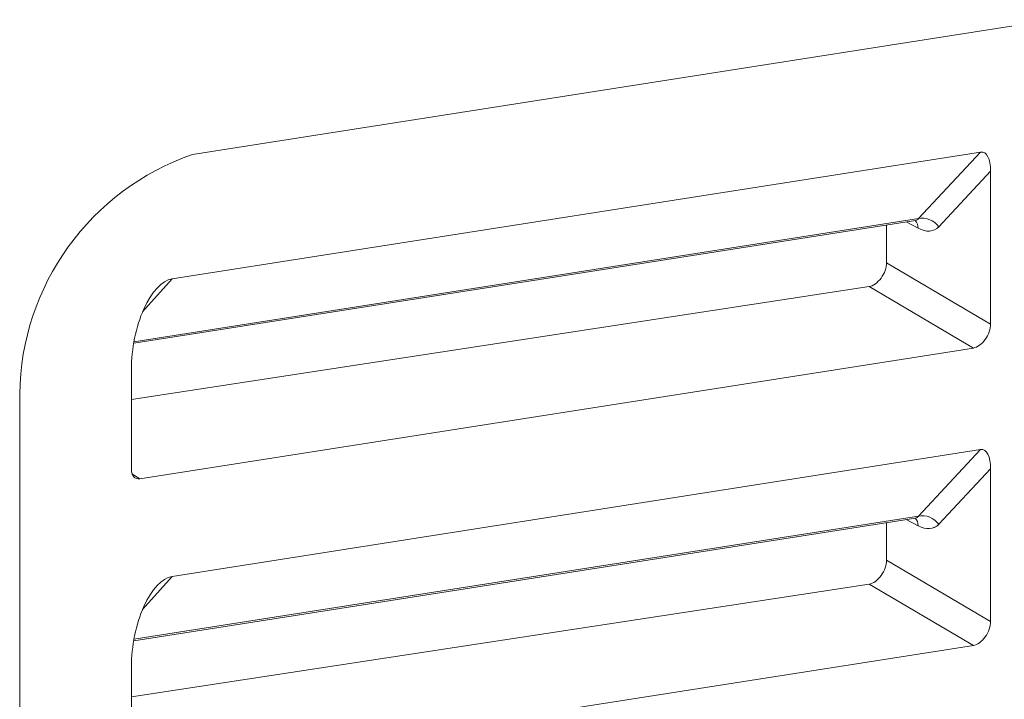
# Model space of a CAD drawing. Header units: millimetres. Extents: x -420 to 420, y -297 to 297.
# Tile 164 of 203: x 239 to 256, y 68 to 79. Entities that reach past the tile are written whole.
import ezdxf

# ---------------------------------------------------------------- set-up
doc = ezdxf.new("R2010")
doc.units = ezdxf.units.MM
doc.header["$MEASUREMENT"] = 0
doc.layers.add('layer 1', color=7, linetype='Continuous')

msp = doc.modelspace()

# ---------------------------------------------------------------- linework, layer by layer
at = {"layer": 'layer 1', "lineweight": 9}
for points in [[(256.3793, 79.2806), (256.3793, 79.2806), (242.2369, 77.0606), (242.2369, 77.0606)], [(242.2369, 77.0606), (240.5502, 76.4782), (239.411, 74.8993), (239.39, 73.1151)], [(241.8971, 75.0113), (241.8971, 75.0113), (255.2063, 77.1008), (255.2063, 77.1008)], [(254.1813, 76.004), (254.1813, 76.004), (255.2063, 77.1008), (255.2063, 77.1008)], [(255.3709, 76.785), (255.3709, 76.9848), (255.3027, 77.1158), (255.2063, 77.1008)], [(255.3709, 76.785), (255.3709, 76.9848), (255.3027, 77.1158), (255.2063, 77.1008)], [(255.3709, 76.785), (255.3709, 76.9848), (255.3027, 77.1158), (255.2063, 77.1008)], [(255.3709, 76.785), (255.3709, 76.9848), (255.3027, 77.1158), (255.2063, 77.1008)], [(255.3709, 76.785), (255.3709, 76.9848), (255.3027, 77.1158), (255.2063, 77.1008)], [(255.3709, 76.785), (255.3709, 76.9848), (255.3027, 77.1158), (255.2063, 77.1006)], [(255.3709, 76.785), (255.3709, 76.9848), (255.3027, 77.1158), (255.2063, 77.1006)], [(255.3709, 76.785), (255.3709, 76.9848), (255.3027, 77.1158), (255.2063, 77.1006)], [(255.3709, 76.785), (255.3709, 76.9848), (255.3027, 77.1158), (255.2063, 77.1006)], [(255.3709, 76.785), (255.3709, 76.9848), (255.3027, 77.1158), (255.2063, 77.1006)], [(255.3709, 76.785), (255.3709, 76.9848), (255.3027, 77.1158), (255.2063, 77.1006)], [(255.3709, 76.785), (255.3709, 76.9848), (255.3027, 77.1158), (255.2063, 77.1006)], [(255.3709, 76.7848), (255.3709, 76.9848), (255.3027, 77.1158), (255.2063, 77.1006)], [(255.3709, 76.7848), (255.3709, 76.9848), (255.3027, 77.1158), (255.2063, 77.1006)], [(255.3709, 76.7848), (255.3709, 76.9848), (255.3027, 77.1158), (255.2063, 77.1006)], [(255.3709, 76.7848), (255.3709, 76.9848), (255.3027, 77.1158), (255.2063, 77.1006)], [(255.3709, 76.7848), (255.3709, 76.9848), (255.3027, 77.1158), (255.2063, 77.1006)], [(255.3709, 76.7848), (255.3709, 76.9848), (255.3027, 77.1158), (255.2063, 77.1006)], [(255.3709, 76.7848), (255.3709, 76.9848), (255.3027, 77.1158), (255.2063, 77.1006)], [(255.3709, 76.7848), (255.3709, 76.9848), (255.3027, 77.1158), (255.2063, 77.1006)], [(255.3709, 76.7848), (255.3709, 76.9848), (255.3027, 77.1158), (255.2063, 77.1006)], [(255.2063, 77.1008), (255.2063, 77.1008), (255.2063, 77.1006), (255.2063, 77.1006)], [(255.3709, 76.785), (255.3709, 76.785), (254.5157, 75.8698), (254.5157, 75.8698)], [(255.3709, 74.2685), (255.3709, 74.2685), (255.3709, 76.785), (255.3709, 76.785)], [(255.3709, 76.785), (255.3709, 76.785), (255.3709, 76.7848), (255.3709, 76.7848)], [(254.5157, 75.8698), (254.4413, 75.9776), (254.3095, 76.0306), (254.1813, 76.004)], [(241.266, 73.9527), (241.266, 73.9527), (254.1353, 75.973), (254.1353, 75.973)], [(241.2702, 73.9771), (241.2702, 73.9771), (254.1813, 76.004), (254.1813, 76.004)], [(253.6585, 75.8982), (253.6585, 75.8982), (253.6585, 75.2787), (253.6585, 75.2787)], [(254.1763, 75.847), (254.1763, 75.847), (253.9827, 75.949), (253.9827, 75.949)], [(254.1763, 75.847), (254.1789, 75.8934), (254.1623, 75.9386), (254.1303, 75.9722)], [(254.1353, 75.973), (254.1557, 75.9762), (254.1715, 75.9868), (254.1813, 76.004)], [(254.1353, 75.973), (254.1557, 75.9762), (254.1715, 75.9868), (254.1813, 76.004)], [(254.1353, 75.973), (254.1557, 75.9762), (254.1715, 75.9868), (254.1813, 76.004)], [(254.1353, 75.973), (254.1557, 75.9762), (254.1715, 75.9868), (254.1813, 76.004)], [(254.1353, 75.973), (254.1557, 75.9762), (254.1715, 75.9868), (254.1813, 76.004)], [(254.1353, 75.973), (254.1557, 75.9762), (254.1715, 75.9868), (254.1813, 76.004)], [(254.1353, 75.973), (254.1557, 75.9762), (254.1715, 75.9868), (254.1813, 76.004)], [(254.1353, 75.973), (254.1557, 75.9762), (254.1715, 75.9868), (254.1813, 76.004)], [(254.1353, 75.973), (254.1557, 75.9762), (254.1715, 75.9868), (254.1813, 76.004)], [(254.1353, 75.973), (254.1557, 75.9762), (254.1715, 75.9868), (254.1813, 76.004)], [(254.1353, 75.973), (254.1557, 75.9762), (254.1715, 75.9868), (254.1813, 76.004)], [(254.1353, 75.973), (254.1557, 75.9762), (254.1715, 75.9868), (254.1813, 76.004)], [(254.1353, 75.973), (254.1557, 75.9762), (254.1715, 75.9868), (254.1813, 76.004)], [(254.1353, 75.973), (254.1557, 75.9762), (254.1715, 75.9868), (254.1813, 76.004)], [(254.1353, 75.973), (254.1557, 75.9762), (254.1715, 75.9868), (254.1813, 76.004)], [(254.1353, 75.973), (254.1557, 75.9762), (254.1715, 75.9868), (254.1813, 76.004)], [(254.1353, 75.973), (254.1557, 75.9762), (254.1715, 75.9868), (254.1813, 76.004)], [(254.1353, 75.973), (254.1557, 75.9762), (254.1715, 75.9868), (254.1813, 76.004)], [(254.1353, 75.973), (254.1557, 75.9762), (254.1715, 75.9868), (254.1813, 76.004)], [(254.1353, 75.973), (254.1557, 75.9762), (254.1715, 75.9868), (254.1813, 76.004)], [(254.1353, 75.973), (254.1557, 75.9762), (254.1715, 75.9868), (254.1813, 76.004)], [(254.1353, 75.973), (254.1353, 75.973), (254.1353, 75.973), (254.1353, 75.973)], [(254.1763, 75.847), (254.3107, 75.7762), (254.4361, 75.7846), (254.5157, 75.8698)], [(254.1763, 75.847), (254.3107, 75.7762), (254.4361, 75.7846), (254.5157, 75.8698)], [(254.1763, 75.847), (254.3107, 75.7762), (254.4361, 75.7846), (254.5157, 75.8698)], [(254.1763, 75.847), (254.3107, 75.7762), (254.4361, 75.7846), (254.5157, 75.8698)], [(254.1763, 75.847), (254.3107, 75.7762), (254.4361, 75.7846), (254.5157, 75.8698)], [(254.1763, 75.847), (254.3107, 75.7762), (254.4361, 75.7846), (254.5157, 75.8698)], [(254.1763, 75.847), (254.3107, 75.7762), (254.4361, 75.7846), (254.5157, 75.8698)], [(254.1763, 75.847), (254.3107, 75.7762), (254.4361, 75.7846), (254.5157, 75.8698)], [(254.1763, 75.847), (254.3107, 75.7762), (254.4361, 75.7846), (254.5157, 75.8698)], [(254.1763, 75.847), (254.3107, 75.7762), (254.4361, 75.7846), (254.5157, 75.8698)], [(254.1763, 75.847), (254.3107, 75.7762), (254.4361, 75.7846), (254.5157, 75.8698)], [(254.1763, 75.847), (254.3107, 75.7762), (254.4361, 75.7846), (254.5157, 75.8698)], [(254.1763, 75.847), (254.3107, 75.776), (254.4361, 75.7846), (254.5157, 75.8698)], [(254.1763, 75.847), (254.3107, 75.776), (254.4361, 75.7846), (254.5157, 75.8698)], [(254.1763, 75.847), (254.3107, 75.776), (254.4361, 75.7846), (254.5157, 75.8698)], [(254.1763, 75.847), (254.3107, 75.776), (254.4361, 75.7844), (254.5157, 75.8698)], [(254.1763, 75.847), (254.3107, 75.776), (254.4361, 75.7844), (254.5157, 75.8698)], [(254.1763, 75.847), (254.3107, 75.776), (254.4361, 75.7844), (254.5157, 75.8698)], [(254.1763, 75.847), (254.3107, 75.776), (254.4361, 75.7844), (254.5157, 75.8698)], [(254.1763, 75.847), (254.3107, 75.776), (254.4361, 75.7844), (254.5157, 75.8698)], [(254.1763, 75.847), (254.3107, 75.776), (254.4361, 75.7844), (254.5157, 75.8698)], [(254.1763, 75.847), (254.1763, 75.847), (254.1763, 75.847), (254.1763, 75.847)], [(254.1813, 76.004), (254.1813, 76.004), (254.1813, 76.004), (254.1813, 76.004)], [(254.5157, 75.8698), (254.5157, 75.8698), (254.5157, 75.8698), (254.5157, 75.8698)], [(253.6585, 75.2787), (253.6585, 75.2787), (255.3709, 74.2685), (255.3709, 74.2685)], [(253.6585, 75.2787), (253.6585, 75.2787), (253.6585, 75.2787), (253.6585, 75.2787)], [(253.3723, 74.8853), (253.3723, 74.8853), (241.2286, 73.0273), (241.2286, 73.0273)], [(241.8971, 75.0113), (241.8971, 75.0113), (241.412, 74.4685), (241.412, 74.4685)], [(241.8971, 75.0113), (241.8971, 75.0113), (241.8971, 75.0113), (241.8971, 75.0113)], [(255.0863, 73.8741), (255.0863, 73.8741), (253.3723, 74.8853), (253.3723, 74.8853)], [(253.3723, 74.8853), (253.3723, 74.8853), (253.3723, 74.8853), (253.3723, 74.8853)], [(253.5675, 75.0263), (253.5675, 75.0263), (253.5675, 75.0261), (253.5675, 75.0261)], [(241.4324, 74.5155), (241.4324, 74.5155), (241.4324, 74.5155), (241.4324, 74.5155)], [(255.3709, 74.2685), (255.3709, 74.2685), (255.3709, 74.2685), (255.3709, 74.2685)], [(255.2805, 74.0157), (255.2805, 74.0157), (255.2805, 74.0157), (255.2805, 74.0157)], [(241.368, 71.7205), (241.368, 71.7205), (255.0863, 73.8741), (255.0863, 73.8741)], [(255.0863, 73.8741), (255.0863, 73.8741), (255.0863, 73.8741), (255.0863, 73.8741)], [(241.2286, 73.5199), (241.2286, 73.5199), (241.2286, 73.5199), (241.2286, 73.5199)], [(241.2286, 73.5199), (241.2286, 73.5199), (241.2286, 71.8701), (241.2286, 71.8701)], [(239.39, 73.1151), (239.39, 73.1151), (239.39, 41.5837), (239.39, 41.5837)], [(241.8971, 70.112), (241.8971, 70.112), (255.2063, 72.2013), (255.2063, 72.2013)], [(254.1813, 71.1047), (254.1813, 71.1047), (255.2063, 72.2013), (255.2063, 72.2013)], [(255.3709, 71.8855), (255.3709, 72.0855), (255.3027, 72.2165), (255.2063, 72.2013)], [(255.3709, 71.8855), (255.3709, 72.0855), (255.3027, 72.2165), (255.2063, 72.2013)], [(255.3709, 71.8855), (255.3709, 72.0855), (255.3027, 72.2165), (255.2063, 72.2013)], [(255.3709, 71.8855), (255.3709, 72.0855), (255.3027, 72.2165), (255.2063, 72.2013)], [(255.3709, 71.8855), (255.3709, 72.0855), (255.3027, 72.2165), (255.2063, 72.2013)], [(255.3709, 71.8855), (255.3709, 72.0855), (255.3027, 72.2165), (255.2063, 72.2013)], [(255.3709, 71.8855), (255.3709, 72.0855), (255.3027, 72.2165), (255.2063, 72.2013)], [(255.3709, 71.8855), (255.3709, 72.0855), (255.3027, 72.2165), (255.2063, 72.2013)], [(255.3709, 71.8855), (255.3709, 72.0855), (255.3027, 72.2165), (255.2063, 72.2013)], [(255.3709, 71.8855), (255.3709, 72.0855), (255.3027, 72.2165), (255.2063, 72.2013)], [(255.3709, 71.8855), (255.3709, 72.0855), (255.3027, 72.2165), (255.2063, 72.2013)], [(255.3709, 71.8855), (255.3709, 72.0855), (255.3027, 72.2165), (255.2063, 72.2013)], [(255.3709, 71.8855), (255.3709, 72.0855), (255.3027, 72.2165), (255.2063, 72.2013)], [(255.3709, 71.8855), (255.3709, 72.0855), (255.3027, 72.2165), (255.2063, 72.2013)], [(255.3709, 71.8855), (255.3709, 72.0855), (255.3027, 72.2165), (255.2063, 72.2013)], [(255.3709, 71.8855), (255.3709, 72.0855), (255.3027, 72.2165), (255.2063, 72.2013)], [(255.3709, 71.8855), (255.3709, 72.0855), (255.3027, 72.2165), (255.2063, 72.2013)], [(255.3709, 71.8855), (255.3709, 72.0855), (255.3027, 72.2165), (255.2063, 72.2013)], [(255.3709, 71.8855), (255.3709, 72.0855), (255.3027, 72.2165), (255.2063, 72.2013)], [(255.3709, 71.8855), (255.3709, 72.0855), (255.3027, 72.2165), (255.2063, 72.2013)], [(255.3709, 71.8855), (255.3709, 72.0855), (255.3027, 72.2165), (255.2063, 72.2013)], [(255.2063, 72.2013), (255.2063, 72.2013), (255.2063, 72.2013), (255.2063, 72.2013)], [(241.2286, 71.8701), (241.2286, 71.7671), (241.2842, 71.7075), (241.368, 71.7205)], [(241.2286, 71.8701), (241.2286, 71.8701), (241.2286, 71.8701), (241.2286, 71.8701)], [(241.2286, 71.8701), (241.2286, 71.7671), (241.2842, 71.7075), (241.368, 71.7205)], [(241.2286, 71.8701), (241.2286, 71.7671), (241.2842, 71.7075), (241.368, 71.7205)], [(241.2286, 71.8701), (241.2286, 71.7671), (241.2842, 71.7075), (241.368, 71.7205)], [(241.2286, 71.8701), (241.2286, 71.7671), (241.2842, 71.7075), (241.368, 71.7205)], [(241.2286, 71.8701), (241.2286, 71.7671), (241.2842, 71.7075), (241.368, 71.7205)], [(241.2286, 71.8701), (241.2286, 71.7671), (241.2842, 71.7073), (241.368, 71.7205)], [(241.2286, 71.8701), (241.2286, 71.7671), (241.2842, 71.7073), (241.368, 71.7205)], [(241.2286, 71.8701), (241.2286, 71.7671), (241.2842, 71.7073), (241.368, 71.7205)], [(241.2286, 71.8701), (241.2286, 71.7671), (241.2842, 71.7073), (241.368, 71.7205)], [(241.2286, 71.8701), (241.2286, 71.7671), (241.2842, 71.7073), (241.368, 71.7205)], [(241.2286, 71.8701), (241.2286, 71.7671), (241.2842, 71.7073), (241.368, 71.7205)], [(241.2286, 71.8701), (241.2286, 71.7671), (241.2842, 71.7073), (241.368, 71.7205)], [(241.2286, 71.8701), (241.2286, 71.7671), (241.2842, 71.7073), (241.368, 71.7205)], [(241.2286, 71.8701), (241.2286, 71.7671), (241.2842, 71.7073), (241.368, 71.7205)], [(241.2286, 71.8701), (241.2286, 71.7671), (241.2842, 71.7073), (241.368, 71.7205)], [(241.2286, 71.8701), (241.2286, 71.7671), (241.2842, 71.7073), (241.368, 71.7205)], [(241.2286, 71.8701), (241.2286, 71.7671), (241.2842, 71.7073), (241.368, 71.7205)], [(241.2286, 71.8701), (241.2286, 71.7671), (241.2842, 71.7073), (241.368, 71.7205)], [(241.2286, 71.8701), (241.2286, 71.7671), (241.2842, 71.7073), (241.368, 71.7205)], [(241.2286, 71.8701), (241.2286, 71.7671), (241.2842, 71.7073), (241.368, 71.7205)], [(241.2382, 71.8023), (241.2382, 71.8023), (241.368, 71.7205), (241.368, 71.7205)], [(255.3709, 71.8855), (255.3709, 71.8855), (254.5157, 70.9705), (254.5157, 70.9705)], [(255.3709, 69.3692), (255.3709, 69.3692), (255.3709, 71.8855), (255.3709, 71.8855)], [(255.3709, 71.8855), (255.3709, 71.8855), (255.3709, 71.8855), (255.3709, 71.8855)], [(241.368, 71.7205), (241.368, 71.7205), (241.368, 71.7205), (241.368, 71.7205)], [(241.266, 69.0532), (241.266, 69.0532), (254.1353, 71.0737), (254.1353, 71.0737)], [(241.2702, 69.0778), (241.2702, 69.0778), (254.1813, 71.1047), (254.1813, 71.1047)], [(253.6585, 70.9989), (253.6585, 70.9989), (253.6585, 70.3794), (253.6585, 70.3794)], [(254.1763, 70.9477), (254.1763, 70.9477), (253.9827, 71.0497), (253.9827, 71.0497)], [(254.1763, 70.9477), (254.1789, 70.9939), (254.1623, 71.0393), (254.1303, 71.0729)], [(254.1353, 71.0737), (254.1557, 71.0769), (254.1715, 71.0875), (254.1813, 71.1047)], [(254.1353, 71.0737), (254.1557, 71.0769), (254.1715, 71.0875), (254.1813, 71.1047)], [(254.1353, 71.0737), (254.1557, 71.0769), (254.1715, 71.0875), (254.1813, 71.1047)], [(254.1353, 71.0737), (254.1557, 71.0769), (254.1715, 71.0875), (254.1813, 71.1047)], [(254.1353, 71.0737), (254.1557, 71.0769), (254.1715, 71.0875), (254.1813, 71.1047)], [(254.1353, 71.0737), (254.1557, 71.0769), (254.1715, 71.0875), (254.1813, 71.1047)], [(254.1353, 71.0737), (254.1557, 71.0769), (254.1715, 71.0875), (254.1813, 71.1047)], [(254.1353, 71.0737), (254.1557, 71.0769), (254.1715, 71.0875), (254.1813, 71.1047)], [(254.1353, 71.0737), (254.1557, 71.0769), (254.1715, 71.0875), (254.1813, 71.1047)], [(254.1353, 71.0737), (254.1557, 71.0769), (254.1715, 71.0875), (254.1813, 71.1047)], [(254.1353, 71.0737), (254.1557, 71.0769), (254.1715, 71.0875), (254.1813, 71.1047)], [(254.1353, 71.0737), (254.1557, 71.0769), (254.1715, 71.0873), (254.1813, 71.1047)], [(254.1353, 71.0737), (254.1557, 71.0769), (254.1715, 71.0873), (254.1813, 71.1047)], [(254.1353, 71.0737), (254.1557, 71.0769), (254.1715, 71.0873), (254.1813, 71.1047)], [(254.1353, 71.0737), (254.1557, 71.0769), (254.1715, 71.0873), (254.1813, 71.1047)], [(254.1353, 71.0737), (254.1557, 71.0769), (254.1715, 71.0873), (254.1813, 71.1047)], [(254.1353, 71.0737), (254.1557, 71.0769), (254.1715, 71.0873), (254.1813, 71.1047)], [(254.1353, 71.0737), (254.1557, 71.0769), (254.1715, 71.0873), (254.1813, 71.1047)], [(254.1353, 71.0737), (254.1557, 71.0769), (254.1715, 71.0873), (254.1813, 71.1045)], [(254.1353, 71.0737), (254.1557, 71.0769), (254.1715, 71.0873), (254.1813, 71.1045)], [(254.1353, 71.0737), (254.1557, 71.0769), (254.1715, 71.0873), (254.1813, 71.1045)], [(254.1353, 71.0737), (254.1353, 71.0737), (254.1353, 71.0737), (254.1353, 71.0737)], [(254.5157, 70.9705), (254.4413, 71.0783), (254.3095, 71.1311), (254.1813, 71.1047)], [(254.1813, 71.1047), (254.1813, 71.1047), (254.1813, 71.1045), (254.1813, 71.1045)], [(254.1763, 70.9477), (254.3107, 70.8767), (254.4361, 70.8853), (254.5157, 70.9705)], [(254.1763, 70.9477), (254.3107, 70.8767), (254.4361, 70.8851), (254.5157, 70.9705)], [(254.1763, 70.9477), (254.3107, 70.8767), (254.4361, 70.8851), (254.5157, 70.9705)], [(254.1763, 70.9477), (254.3107, 70.8767), (254.4361, 70.8851), (254.5157, 70.9705)], [(254.1763, 70.9477), (254.3107, 70.8767), (254.4361, 70.8851), (254.5157, 70.9705)], [(254.1763, 70.9477), (254.3107, 70.8767), (254.4361, 70.8851), (254.5157, 70.9705)], [(254.1763, 70.9477), (254.3107, 70.8767), (254.4361, 70.8851), (254.5157, 70.9705)], [(254.1763, 70.9477), (254.3107, 70.8767), (254.4361, 70.8851), (254.5157, 70.9705)], [(254.1763, 70.9477), (254.3107, 70.8767), (254.4361, 70.8851), (254.5157, 70.9705)], [(254.1763, 70.9477), (254.3107, 70.8767), (254.4361, 70.8851), (254.5157, 70.9705)], [(254.1763, 70.9477), (254.3107, 70.8767), (254.4361, 70.8851), (254.5157, 70.9705)], [(254.1763, 70.9477), (254.3107, 70.8767), (254.4361, 70.8851), (254.5157, 70.9705)], [(254.1763, 70.9477), (254.3107, 70.8767), (254.4361, 70.8851), (254.5157, 70.9705)], [(254.1763, 70.9477), (254.3107, 70.8767), (254.4361, 70.8851), (254.5157, 70.9705)], [(254.1763, 70.9477), (254.3107, 70.8767), (254.4361, 70.8851), (254.5157, 70.9705)], [(254.1763, 70.9477), (254.3107, 70.8767), (254.4361, 70.8851), (254.5157, 70.9703)], [(254.1763, 70.9477), (254.3107, 70.8767), (254.4361, 70.8851), (254.5157, 70.9703)], [(254.1763, 70.9477), (254.3107, 70.8767), (254.4361, 70.8851), (254.5157, 70.9703)], [(254.1763, 70.9477), (254.3107, 70.8767), (254.4361, 70.8851), (254.5157, 70.9703)], [(254.1763, 70.9477), (254.3107, 70.8767), (254.4361, 70.8851), (254.5157, 70.9703)], [(254.1763, 70.9475), (254.3107, 70.8767), (254.4361, 70.8851), (254.5157, 70.9703)], [(254.1763, 70.9477), (254.1763, 70.9477), (254.1763, 70.9475), (254.1763, 70.9475)], [(254.5157, 70.9705), (254.5157, 70.9705), (254.5157, 70.9703), (254.5157, 70.9703)], [(253.6585, 70.3794), (253.6585, 70.3794), (255.3709, 69.3692), (255.3709, 69.3692)], [(253.6585, 70.3794), (253.6585, 70.3794), (253.6585, 70.3794), (253.6585, 70.3794)], [(241.8971, 70.112), (241.8971, 70.112), (241.412, 69.569), (241.412, 69.569)], [(241.8971, 70.112), (241.8971, 70.112), (241.8971, 70.1118), (241.8971, 70.1118)], [(253.5675, 70.1268), (253.5675, 70.1268), (253.5675, 70.1268), (253.5675, 70.1268)], [(253.3723, 69.986), (253.3723, 69.986), (241.2286, 68.128), (241.2286, 68.128)], [(255.0863, 68.9748), (255.0863, 68.9748), (253.3723, 69.986), (253.3723, 69.986)], [(253.3723, 69.986), (253.3723, 69.986), (253.3723, 69.9858), (253.3723, 69.9858)], [(241.4324, 69.6162), (241.4324, 69.6162), (241.4324, 69.6162), (241.4324, 69.6162)], [(255.3709, 69.3692), (255.3709, 69.3692), (255.3709, 69.3692), (255.3709, 69.3692)], [(255.2805, 69.1164), (255.2805, 69.1164), (255.2805, 69.1164), (255.2805, 69.1164)], [(241.368, 66.8212), (241.368, 66.8212), (255.0863, 68.9748), (255.0863, 68.9748)], [(255.0863, 68.9748), (255.0863, 68.9748), (255.0863, 68.9748), (255.0863, 68.9748)], [(241.2286, 68.6206), (241.2286, 68.6206), (241.2286, 68.6206), (241.2286, 68.6206)], [(241.2286, 68.6206), (241.2286, 68.6206), (241.2286, 66.9708), (241.2286, 66.9708)]]:
    msp.add_open_spline(points, degree=3, dxfattribs=at)
for points in [[(254.1309, 75.9704), (254.1395, 75.9714), (254.1479, 75.9724), (254.1439, 75.9736), (254.1439, 75.9736), (254.1439, 75.9736), (254.1439, 75.9736), (254.1439, 75.9736)], [(253.3723, 74.8853), (253.4377, 74.8953), (253.5105, 74.9479), (253.5675, 75.0263), (253.5675, 75.0263), (253.6245, 75.1045), (253.6585, 75.1989), (253.6585, 75.2787)], [(253.3723, 74.8853), (253.4377, 74.8953), (253.5105, 74.9479), (253.5675, 75.0263), (253.5675, 75.0263), (253.6245, 75.1045), (253.6585, 75.1989), (253.6585, 75.2787)], [(253.3723, 74.8853), (253.4377, 74.8953), (253.5105, 74.9479), (253.5675, 75.0263), (253.5675, 75.0263), (253.6245, 75.1045), (253.6585, 75.1989), (253.6585, 75.2787)], [(253.3723, 74.8853), (253.4377, 74.8953), (253.5105, 74.9479), (253.5675, 75.0263), (253.5675, 75.0263), (253.6245, 75.1045), (253.6585, 75.1989), (253.6585, 75.2787)], [(253.3723, 74.8853), (253.4377, 74.8953), (253.5105, 74.9479), (253.5675, 75.0263), (253.5675, 75.0263), (253.6245, 75.1045), (253.6585, 75.1989), (253.6585, 75.2787)], [(253.3723, 74.8853), (253.4377, 74.8953), (253.5105, 74.9479), (253.5675, 75.0263), (253.5675, 75.0263), (253.6245, 75.1045), (253.6585, 75.1989), (253.6585, 75.2787)], [(253.3723, 74.8853), (253.4377, 74.8953), (253.5105, 74.9479), (253.5675, 75.0263), (253.5675, 75.0263), (253.6245, 75.1045), (253.6585, 75.1989), (253.6585, 75.2787)], [(253.3723, 74.8853), (253.4377, 74.8953), (253.5105, 74.9479), (253.5675, 75.0263), (253.5675, 75.0263), (253.6245, 75.1045), (253.6585, 75.1989), (253.6585, 75.2787)], [(253.3723, 74.8853), (253.4377, 74.8953), (253.5105, 74.9479), (253.5675, 75.0263), (253.5675, 75.0263), (253.6245, 75.1045), (253.6585, 75.1989), (253.6585, 75.2787)], [(253.3723, 74.8853), (253.4377, 74.8953), (253.5105, 74.9479), (253.5675, 75.0263), (253.5675, 75.0263), (253.6245, 75.1045), (253.6585, 75.1989), (253.6585, 75.2787)], [(253.3723, 74.8853), (253.4377, 74.8953), (253.5105, 74.9479), (253.5675, 75.0263), (253.5675, 75.0263), (253.6245, 75.1045), (253.6585, 75.1987), (253.6585, 75.2787)], [(253.3723, 74.8853), (253.4377, 74.8953), (253.5105, 74.9479), (253.5675, 75.0261), (253.5675, 75.0261), (253.6245, 75.1045), (253.6585, 75.1987), (253.6585, 75.2787)], [(253.3723, 74.8853), (253.4377, 74.8953), (253.5105, 74.9479), (253.5675, 75.0261), (253.5675, 75.0261), (253.6245, 75.1045), (253.6585, 75.1987), (253.6585, 75.2787)], [(253.3723, 74.8853), (253.4377, 74.8953), (253.5105, 74.9479), (253.5675, 75.0261), (253.5675, 75.0261), (253.6245, 75.1045), (253.6585, 75.1987), (253.6585, 75.2787)], [(253.3723, 74.8853), (253.4377, 74.8953), (253.5105, 74.9479), (253.5675, 75.0261), (253.5675, 75.0261), (253.6245, 75.1045), (253.6585, 75.1987), (253.6585, 75.2787)], [(253.3723, 74.8853), (253.4377, 74.8953), (253.5105, 74.9479), (253.5675, 75.0261), (253.5675, 75.0261), (253.6245, 75.1045), (253.6585, 75.1987), (253.6585, 75.2787)], [(253.3723, 74.8853), (253.4377, 74.8953), (253.5105, 74.9479), (253.5675, 75.0261), (253.5675, 75.0261), (253.6245, 75.1045), (253.6585, 75.1987), (253.6585, 75.2787)], [(253.3723, 74.8853), (253.4377, 74.8953), (253.5105, 74.9479), (253.5675, 75.0261), (253.5675, 75.0261), (253.6245, 75.1045), (253.6585, 75.1987), (253.6585, 75.2787)], [(253.3723, 74.8853), (253.4377, 74.8953), (253.5105, 74.9479), (253.5675, 75.0261), (253.5675, 75.0261), (253.6245, 75.1045), (253.6585, 75.1987), (253.6585, 75.2787)], [(253.3723, 74.8853), (253.4377, 74.8953), (253.5105, 74.9479), (253.5675, 75.0261), (253.5675, 75.0261), (253.6245, 75.1045), (253.6585, 75.1987), (253.6585, 75.2787)], [(253.3723, 74.8853), (253.4377, 74.8953), (253.5105, 74.9479), (253.5675, 75.0261), (253.5675, 75.0261), (253.6245, 75.1045), (253.6585, 75.1987), (253.6585, 75.2787)], [(241.8971, 75.0113), (241.7319, 74.9853), (241.5616, 74.8037), (241.4324, 74.5155), (241.4324, 74.5155), (241.3032, 74.2275), (241.2286, 73.8627), (241.2286, 73.5199)], [(241.8971, 75.0113), (241.7319, 74.9853), (241.5616, 74.8037), (241.4324, 74.5155), (241.4324, 74.5155), (241.3032, 74.2275), (241.2286, 73.8627), (241.2286, 73.5199)], [(241.8971, 75.0113), (241.7319, 74.9853), (241.5616, 74.8037), (241.4324, 74.5155), (241.4324, 74.5155), (241.3032, 74.2275), (241.2286, 73.8627), (241.2286, 73.5199)], [(241.8971, 75.0113), (241.7319, 74.9853), (241.5616, 74.8037), (241.4324, 74.5155), (241.4324, 74.5155), (241.3032, 74.2275), (241.2286, 73.8627), (241.2286, 73.5199)], [(241.8971, 75.0113), (241.7319, 74.9853), (241.5616, 74.8037), (241.4324, 74.5155), (241.4324, 74.5155), (241.3032, 74.2275), (241.2286, 73.8627), (241.2286, 73.5199)], [(241.8971, 75.0113), (241.7319, 74.9853), (241.5616, 74.8037), (241.4324, 74.5155), (241.4324, 74.5155), (241.3032, 74.2275), (241.2286, 73.8627), (241.2286, 73.5199)], [(241.8971, 75.0113), (241.7319, 74.9853), (241.5616, 74.8037), (241.4324, 74.5155), (241.4324, 74.5155), (241.3032, 74.2275), (241.2286, 73.8627), (241.2286, 73.5199)], [(241.8971, 75.0113), (241.7319, 74.9853), (241.5616, 74.8037), (241.4324, 74.5155), (241.4324, 74.5155), (241.3032, 74.2275), (241.2286, 73.8627), (241.2286, 73.5199)], [(241.8971, 75.0113), (241.7319, 74.9853), (241.5616, 74.8037), (241.4324, 74.5155), (241.4324, 74.5155), (241.3032, 74.2275), (241.2286, 73.8627), (241.2286, 73.5199)], [(241.8971, 75.0113), (241.7319, 74.9853), (241.5616, 74.8037), (241.4324, 74.5155), (241.4324, 74.5155), (241.3032, 74.2275), (241.2286, 73.8627), (241.2286, 73.5199)], [(241.8971, 75.0113), (241.7319, 74.9853), (241.5616, 74.8037), (241.4324, 74.5155), (241.4324, 74.5155), (241.3032, 74.2275), (241.2286, 73.8627), (241.2286, 73.5199)], [(241.8971, 75.0113), (241.7319, 74.9853), (241.5616, 74.8037), (241.4324, 74.5155), (241.4324, 74.5155), (241.3032, 74.2275), (241.2286, 73.8627), (241.2286, 73.5199)], [(241.8971, 75.0113), (241.7319, 74.9853), (241.5616, 74.8037), (241.4324, 74.5155), (241.4324, 74.5155), (241.3032, 74.2275), (241.2286, 73.8627), (241.2286, 73.5199)], [(241.8971, 75.0113), (241.7319, 74.9853), (241.5616, 74.8037), (241.4324, 74.5155), (241.4324, 74.5155), (241.3032, 74.2275), (241.2286, 73.8627), (241.2286, 73.5199)], [(241.8971, 75.0113), (241.7319, 74.9853), (241.5616, 74.8037), (241.4324, 74.5155), (241.4324, 74.5155), (241.3032, 74.2275), (241.2286, 73.8627), (241.2286, 73.5199)], [(241.8971, 75.0113), (241.7319, 74.9853), (241.5616, 74.8037), (241.4324, 74.5155), (241.4324, 74.5155), (241.3032, 74.2275), (241.2286, 73.8625), (241.2286, 73.5199)], [(241.8971, 75.0113), (241.7319, 74.9853), (241.5616, 74.8037), (241.4324, 74.5155), (241.4324, 74.5155), (241.3032, 74.2275), (241.2286, 73.8625), (241.2286, 73.5199)], [(241.8971, 75.0113), (241.7319, 74.9853), (241.5616, 74.8037), (241.4324, 74.5155), (241.4324, 74.5155), (241.3032, 74.2275), (241.2286, 73.8625), (241.2286, 73.5199)], [(241.8971, 75.0113), (241.7319, 74.9853), (241.5616, 74.8037), (241.4324, 74.5155), (241.4324, 74.5155), (241.3032, 74.2275), (241.2286, 73.8625), (241.2286, 73.5199)], [(241.8971, 75.0113), (241.7319, 74.9853), (241.5616, 74.8037), (241.4324, 74.5155), (241.4324, 74.5155), (241.3032, 74.2273), (241.2286, 73.8625), (241.2286, 73.5199)], [(241.8971, 75.0113), (241.7319, 74.9853), (241.5616, 74.8037), (241.4324, 74.5155), (241.4324, 74.5155), (241.3032, 74.2273), (241.2286, 73.8625), (241.2286, 73.5199)], [(255.0863, 73.8741), (255.1515, 73.8843), (255.2239, 73.9371), (255.2805, 74.0157), (255.2805, 74.0157), (255.3373, 74.0943), (255.3709, 74.1887), (255.3709, 74.2685)], [(255.0863, 73.8741), (255.1515, 73.8843), (255.2239, 73.9371), (255.2805, 74.0157), (255.2805, 74.0157), (255.3373, 74.0943), (255.3709, 74.1885), (255.3709, 74.2685)], [(255.0863, 73.8741), (255.1515, 73.8843), (255.2239, 73.9371), (255.2805, 74.0157), (255.2805, 74.0157), (255.3373, 74.0943), (255.3709, 74.1885), (255.3709, 74.2685)], [(255.0863, 73.8741), (255.1515, 73.8843), (255.2239, 73.9371), (255.2805, 74.0157), (255.2805, 74.0157), (255.3373, 74.0943), (255.3709, 74.1885), (255.3709, 74.2685)], [(255.0863, 73.8741), (255.1515, 73.8843), (255.2239, 73.9371), (255.2805, 74.0157), (255.2805, 74.0157), (255.3373, 74.0943), (255.3709, 74.1885), (255.3709, 74.2685)], [(255.0863, 73.8741), (255.1515, 73.8843), (255.2239, 73.9371), (255.2805, 74.0157), (255.2805, 74.0157), (255.3373, 74.0943), (255.3709, 74.1885), (255.3709, 74.2685)], [(255.0863, 73.8741), (255.1515, 73.8843), (255.2239, 73.9371), (255.2805, 74.0157), (255.2805, 74.0157), (255.3373, 74.0943), (255.3709, 74.1885), (255.3709, 74.2685)], [(255.0863, 73.8741), (255.1515, 73.8843), (255.2239, 73.9371), (255.2805, 74.0157), (255.2805, 74.0157), (255.3373, 74.0943), (255.3709, 74.1885), (255.3709, 74.2685)], [(255.0863, 73.8741), (255.1515, 73.8843), (255.2239, 73.9371), (255.2805, 74.0157), (255.2805, 74.0157), (255.3373, 74.0943), (255.3709, 74.1885), (255.3709, 74.2685)], [(255.0863, 73.8741), (255.1515, 73.8843), (255.2239, 73.9371), (255.2805, 74.0157), (255.2805, 74.0157), (255.3373, 74.0943), (255.3709, 74.1885), (255.3709, 74.2685)], [(255.0863, 73.8741), (255.1515, 73.8843), (255.2239, 73.9371), (255.2805, 74.0157), (255.2805, 74.0157), (255.3373, 74.0943), (255.3709, 74.1885), (255.3709, 74.2685)], [(255.0863, 73.8741), (255.1515, 73.8843), (255.2239, 73.9371), (255.2805, 74.0157), (255.2805, 74.0157), (255.3373, 74.0943), (255.3709, 74.1885), (255.3709, 74.2685)], [(255.0863, 73.8741), (255.1515, 73.8843), (255.2239, 73.9371), (255.2805, 74.0157), (255.2805, 74.0157), (255.3373, 74.0943), (255.3709, 74.1885), (255.3709, 74.2685)], [(255.0863, 73.8741), (255.1515, 73.8843), (255.2239, 73.9371), (255.2805, 74.0157), (255.2805, 74.0157), (255.3373, 74.0943), (255.3709, 74.1885), (255.3709, 74.2685)], [(255.0863, 73.8741), (255.1515, 73.8843), (255.2239, 73.9371), (255.2805, 74.0157), (255.2805, 74.0157), (255.3373, 74.0943), (255.3709, 74.1885), (255.3709, 74.2685)], [(255.0863, 73.8741), (255.1515, 73.8843), (255.2239, 73.9371), (255.2805, 74.0157), (255.2805, 74.0157), (255.3373, 74.0941), (255.3709, 74.1885), (255.3709, 74.2685)], [(255.0863, 73.8741), (255.1515, 73.8843), (255.2239, 73.9371), (255.2805, 74.0157), (255.2805, 74.0157), (255.3373, 74.0941), (255.3709, 74.1885), (255.3709, 74.2685)], [(255.0863, 73.8741), (255.1515, 73.8843), (255.2239, 73.9371), (255.2805, 74.0157), (255.2805, 74.0157), (255.3373, 74.0941), (255.3709, 74.1885), (255.3709, 74.2685)], [(255.0863, 73.8741), (255.1515, 73.8843), (255.2239, 73.9371), (255.2805, 74.0157), (255.2805, 74.0157), (255.3373, 74.0941), (255.3709, 74.1885), (255.3709, 74.2685)], [(255.0863, 73.8741), (255.1515, 73.8843), (255.2239, 73.9371), (255.2805, 74.0157), (255.2805, 74.0157), (255.3373, 74.0941), (255.3709, 74.1885), (255.3709, 74.2685)], [(255.0863, 73.8741), (255.1515, 73.8843), (255.2239, 73.9371), (255.2805, 74.0157), (255.2805, 74.0157), (255.3373, 74.0941), (255.3709, 74.1885), (255.3709, 74.2685)], [(254.1309, 71.0711), (254.1395, 71.0721), (254.1479, 71.0731), (254.1439, 71.0743), (254.1439, 71.0743), (254.1439, 71.0743), (254.1439, 71.0743), (254.1439, 71.0743)], [(253.3723, 69.986), (253.4377, 69.996), (253.5105, 70.0486), (253.5675, 70.1268), (253.5675, 70.1268), (253.6245, 70.2052), (253.6585, 70.2994), (253.6585, 70.3794)], [(253.3723, 69.986), (253.4377, 69.996), (253.5105, 70.0486), (253.5675, 70.1268), (253.5675, 70.1268), (253.6245, 70.2052), (253.6585, 70.2994), (253.6585, 70.3794)], [(253.3723, 69.986), (253.4377, 69.996), (253.5105, 70.0486), (253.5675, 70.1268), (253.5675, 70.1268), (253.6245, 70.2052), (253.6585, 70.2994), (253.6585, 70.3794)], [(253.3723, 69.986), (253.4377, 69.996), (253.5105, 70.0486), (253.5675, 70.1268), (253.5675, 70.1268), (253.6245, 70.2052), (253.6585, 70.2994), (253.6585, 70.3794)], [(253.3723, 69.986), (253.4377, 69.996), (253.5105, 70.0486), (253.5675, 70.1268), (253.5675, 70.1268), (253.6245, 70.2052), (253.6585, 70.2994), (253.6585, 70.3794)], [(253.3723, 69.986), (253.4377, 69.996), (253.5105, 70.0486), (253.5675, 70.1268), (253.5675, 70.1268), (253.6245, 70.2052), (253.6585, 70.2994), (253.6585, 70.3794)], [(253.3723, 69.986), (253.4377, 69.996), (253.5105, 70.0486), (253.5675, 70.1268), (253.5675, 70.1268), (253.6245, 70.2052), (253.6585, 70.2994), (253.6585, 70.3794)], [(253.3723, 69.986), (253.4377, 69.996), (253.5105, 70.0486), (253.5675, 70.1268), (253.5675, 70.1268), (253.6245, 70.2052), (253.6585, 70.2994), (253.6585, 70.3794)], [(253.3723, 69.9858), (253.4377, 69.996), (253.5105, 70.0486), (253.5675, 70.1268), (253.5675, 70.1268), (253.6245, 70.2052), (253.6585, 70.2994), (253.6585, 70.3794)], [(253.3723, 69.9858), (253.4377, 69.9958), (253.5105, 70.0486), (253.5675, 70.1268), (253.5675, 70.1268), (253.6245, 70.2052), (253.6585, 70.2994), (253.6585, 70.3794)], [(253.3723, 69.9858), (253.4377, 69.9958), (253.5105, 70.0486), (253.5675, 70.1268), (253.5675, 70.1268), (253.6245, 70.2052), (253.6585, 70.2994), (253.6585, 70.3794)], [(253.3723, 69.9858), (253.4377, 69.9958), (253.5105, 70.0486), (253.5675, 70.1268), (253.5675, 70.1268), (253.6245, 70.2052), (253.6585, 70.2994), (253.6585, 70.3794)], [(253.3723, 69.9858), (253.4377, 69.9958), (253.5105, 70.0484), (253.5675, 70.1268), (253.5675, 70.1268), (253.6245, 70.2052), (253.6585, 70.2994), (253.6585, 70.3794)], [(253.3723, 69.9858), (253.4377, 69.9958), (253.5105, 70.0484), (253.5675, 70.1268), (253.5675, 70.1268), (253.6245, 70.2052), (253.6585, 70.2994), (253.6585, 70.3794)], [(253.3723, 69.9858), (253.4377, 69.9958), (253.5105, 70.0484), (253.5675, 70.1268), (253.5675, 70.1268), (253.6245, 70.2052), (253.6585, 70.2994), (253.6585, 70.3794)], [(253.3723, 69.9858), (253.4377, 69.9958), (253.5105, 70.0484), (253.5675, 70.1268), (253.5675, 70.1268), (253.6245, 70.2052), (253.6585, 70.2994), (253.6585, 70.3794)], [(253.3723, 69.9858), (253.4377, 69.9958), (253.5105, 70.0484), (253.5675, 70.1268), (253.5675, 70.1268), (253.6245, 70.2052), (253.6585, 70.2994), (253.6585, 70.3794)], [(253.3723, 69.9858), (253.4377, 69.9958), (253.5105, 70.0484), (253.5675, 70.1268), (253.5675, 70.1268), (253.6245, 70.2052), (253.6585, 70.2994), (253.6585, 70.3794)], [(253.3723, 69.9858), (253.4377, 69.9958), (253.5105, 70.0484), (253.5675, 70.1268), (253.5675, 70.1268), (253.6245, 70.2052), (253.6585, 70.2994), (253.6585, 70.3794)], [(253.3723, 69.9858), (253.4377, 69.9958), (253.5105, 70.0484), (253.5675, 70.1268), (253.5675, 70.1268), (253.6245, 70.2052), (253.6585, 70.2994), (253.6585, 70.3794)], [(253.3723, 69.9858), (253.4377, 69.9958), (253.5105, 70.0484), (253.5675, 70.1268), (253.5675, 70.1268), (253.6245, 70.2052), (253.6585, 70.2994), (253.6585, 70.3794)], [(241.8971, 70.112), (241.7319, 70.086), (241.5616, 69.9044), (241.4324, 69.6162), (241.4324, 69.6162), (241.3032, 69.3282), (241.2286, 68.9634), (241.2286, 68.6206)], [(241.8971, 70.112), (241.7319, 70.086), (241.5616, 69.9044), (241.4324, 69.6162), (241.4324, 69.6162), (241.3032, 69.3282), (241.2286, 68.9632), (241.2286, 68.6206)], [(241.8971, 70.112), (241.7319, 70.086), (241.5616, 69.9044), (241.4324, 69.6162), (241.4324, 69.6162), (241.3032, 69.3282), (241.2286, 68.9632), (241.2286, 68.6206)], [(241.8971, 70.112), (241.7319, 70.086), (241.5616, 69.9044), (241.4324, 69.6162), (241.4324, 69.6162), (241.3032, 69.3282), (241.2286, 68.9632), (241.2286, 68.6206)], [(241.8971, 70.112), (241.7319, 70.086), (241.5616, 69.9044), (241.4324, 69.6162), (241.4324, 69.6162), (241.3032, 69.3282), (241.2286, 68.9632), (241.2286, 68.6206)], [(241.8971, 70.112), (241.7319, 70.086), (241.5616, 69.9044), (241.4324, 69.6162), (241.4324, 69.6162), (241.3032, 69.328), (241.2286, 68.9632), (241.2286, 68.6206)], [(241.8971, 70.112), (241.7319, 70.086), (241.5616, 69.9044), (241.4324, 69.6162), (241.4324, 69.6162), (241.3032, 69.328), (241.2286, 68.9632), (241.2286, 68.6206)], [(241.8971, 70.112), (241.7319, 70.086), (241.5616, 69.9044), (241.4324, 69.6162), (241.4324, 69.6162), (241.3032, 69.328), (241.2286, 68.9632), (241.2286, 68.6206)], [(241.8971, 70.112), (241.7319, 70.086), (241.5616, 69.9044), (241.4324, 69.6162), (241.4324, 69.6162), (241.3032, 69.328), (241.2286, 68.9632), (241.2286, 68.6206)], [(241.8971, 70.112), (241.7319, 70.086), (241.5616, 69.9044), (241.4324, 69.6162), (241.4324, 69.6162), (241.3032, 69.328), (241.2286, 68.9632), (241.2286, 68.6206)], [(241.8971, 70.112), (241.7319, 70.086), (241.5616, 69.9044), (241.4324, 69.6162), (241.4324, 69.6162), (241.3032, 69.328), (241.2286, 68.9632), (241.2286, 68.6206)], [(241.8971, 70.112), (241.7319, 70.086), (241.5616, 69.9044), (241.4324, 69.6162), (241.4324, 69.6162), (241.3032, 69.328), (241.2286, 68.9632), (241.2286, 68.6206)], [(241.8971, 70.1118), (241.7319, 70.086), (241.5616, 69.9044), (241.4324, 69.6162), (241.4324, 69.6162), (241.3032, 69.328), (241.2286, 68.9632), (241.2286, 68.6206)], [(241.8971, 70.1118), (241.7319, 70.086), (241.5616, 69.9044), (241.4324, 69.6162), (241.4324, 69.6162), (241.3032, 69.328), (241.2286, 68.9632), (241.2286, 68.6206)], [(241.8971, 70.1118), (241.7319, 70.086), (241.5616, 69.9044), (241.4324, 69.6162), (241.4324, 69.6162), (241.3032, 69.328), (241.2286, 68.9632), (241.2286, 68.6206)], [(241.8971, 70.1118), (241.7319, 70.086), (241.5616, 69.9044), (241.4324, 69.6162), (241.4324, 69.6162), (241.3032, 69.328), (241.2286, 68.9632), (241.2286, 68.6206)], [(241.8971, 70.1118), (241.7319, 70.086), (241.5616, 69.9044), (241.4324, 69.6162), (241.4324, 69.6162), (241.3032, 69.328), (241.2286, 68.9632), (241.2286, 68.6206)], [(241.8971, 70.1118), (241.7319, 70.086), (241.5616, 69.9044), (241.4324, 69.6162), (241.4324, 69.6162), (241.3032, 69.328), (241.2286, 68.9632), (241.2286, 68.6206)], [(241.8971, 70.1118), (241.7319, 70.086), (241.5616, 69.9044), (241.4324, 69.6162), (241.4324, 69.6162), (241.3032, 69.328), (241.2286, 68.9632), (241.2286, 68.6206)], [(241.8971, 70.1118), (241.7319, 70.086), (241.5616, 69.9044), (241.4324, 69.6162), (241.4324, 69.6162), (241.3032, 69.328), (241.2286, 68.9632), (241.2286, 68.6206)], [(241.8971, 70.1118), (241.7319, 70.086), (241.5616, 69.9044), (241.4324, 69.6162), (241.4324, 69.6162), (241.3032, 69.328), (241.2286, 68.9632), (241.2286, 68.6206)], [(255.0863, 68.9748), (255.1515, 68.985), (255.2239, 69.0378), (255.2805, 69.1164), (255.2805, 69.1164), (255.3373, 69.195), (255.3709, 69.2892), (255.3709, 69.3692)], [(255.0863, 68.9748), (255.1515, 68.985), (255.2239, 69.0378), (255.2805, 69.1164), (255.2805, 69.1164), (255.3373, 69.1948), (255.3709, 69.2892), (255.3709, 69.3692)], [(255.0863, 68.9748), (255.1515, 68.985), (255.2239, 69.0378), (255.2805, 69.1164), (255.2805, 69.1164), (255.3373, 69.1948), (255.3709, 69.2892), (255.3709, 69.3692)], [(255.0863, 68.9748), (255.1515, 68.985), (255.2239, 69.0378), (255.2805, 69.1164), (255.2805, 69.1164), (255.3373, 69.1948), (255.3709, 69.2892), (255.3709, 69.3692)], [(255.0863, 68.9748), (255.1515, 68.985), (255.2239, 69.0378), (255.2805, 69.1164), (255.2805, 69.1164), (255.3373, 69.1948), (255.3709, 69.2892), (255.3709, 69.3692)], [(255.0863, 68.9748), (255.1515, 68.985), (255.2239, 69.0378), (255.2805, 69.1164), (255.2805, 69.1164), (255.3373, 69.1948), (255.3709, 69.2892), (255.3709, 69.3692)], [(255.0863, 68.9748), (255.1515, 68.985), (255.2239, 69.0378), (255.2805, 69.1164), (255.2805, 69.1164), (255.3373, 69.1948), (255.3709, 69.2892), (255.3709, 69.3692)], [(255.0863, 68.9748), (255.1515, 68.985), (255.2239, 69.0378), (255.2805, 69.1164), (255.2805, 69.1164), (255.3373, 69.1948), (255.3709, 69.2892), (255.3709, 69.3692)], [(255.0863, 68.9748), (255.1515, 68.985), (255.2239, 69.0378), (255.2805, 69.1164), (255.2805, 69.1164), (255.3373, 69.1948), (255.3709, 69.2892), (255.3709, 69.3692)], [(255.0863, 68.9748), (255.1515, 68.985), (255.2239, 69.0378), (255.2805, 69.1164), (255.2805, 69.1164), (255.3373, 69.1948), (255.3709, 69.2892), (255.3709, 69.3692)], [(255.0863, 68.9748), (255.1515, 68.985), (255.2239, 69.0378), (255.2805, 69.1164), (255.2805, 69.1164), (255.3373, 69.1948), (255.3709, 69.2892), (255.3709, 69.3692)], [(255.0863, 68.9748), (255.1515, 68.985), (255.2239, 69.0378), (255.2805, 69.1164), (255.2805, 69.1164), (255.3373, 69.1948), (255.3709, 69.2892), (255.3709, 69.3692)], [(255.0863, 68.9748), (255.1515, 68.985), (255.2239, 69.0378), (255.2805, 69.1164), (255.2805, 69.1164), (255.3373, 69.1948), (255.3709, 69.2892), (255.3709, 69.3692)], [(255.0863, 68.9748), (255.1515, 68.985), (255.2239, 69.0378), (255.2805, 69.1164), (255.2805, 69.1164), (255.3373, 69.1948), (255.3709, 69.2892), (255.3709, 69.3692)], [(255.0863, 68.9748), (255.1515, 68.985), (255.2239, 69.0378), (255.2805, 69.1164), (255.2805, 69.1164), (255.3373, 69.1948), (255.3709, 69.2892), (255.3709, 69.3692)], [(255.0863, 68.9748), (255.1515, 68.985), (255.2239, 69.0378), (255.2805, 69.1164), (255.2805, 69.1164), (255.3373, 69.1948), (255.3709, 69.2892), (255.3709, 69.3692)], [(255.0863, 68.9748), (255.1515, 68.985), (255.2239, 69.0378), (255.2805, 69.1164), (255.2805, 69.1164), (255.3373, 69.1948), (255.3709, 69.2892), (255.3709, 69.3692)], [(255.0863, 68.9748), (255.1515, 68.985), (255.2239, 69.0378), (255.2805, 69.1164), (255.2805, 69.1164), (255.3373, 69.1948), (255.3709, 69.2892), (255.3709, 69.3692)], [(255.0863, 68.9748), (255.1515, 68.985), (255.2239, 69.0378), (255.2805, 69.1164), (255.2805, 69.1164), (255.3373, 69.1948), (255.3709, 69.2892), (255.3709, 69.3692)], [(255.0863, 68.9748), (255.1515, 68.985), (255.2239, 69.0378), (255.2805, 69.1164), (255.2805, 69.1164), (255.3373, 69.1948), (255.3709, 69.2892), (255.3709, 69.3692)], [(255.0863, 68.9748), (255.1515, 68.985), (255.2239, 69.0378), (255.2805, 69.1164), (255.2805, 69.1164), (255.3373, 69.1948), (255.3709, 69.2892), (255.3709, 69.3692)]]:
    msp.add_open_spline(points, degree=3, knots=[0, 0, 0, 0, 0.3333333, 0.3333333, 0.3333333, 0.3333333, 1, 1, 1, 1], dxfattribs=at)

doc.saveas('drawing.dxf')
